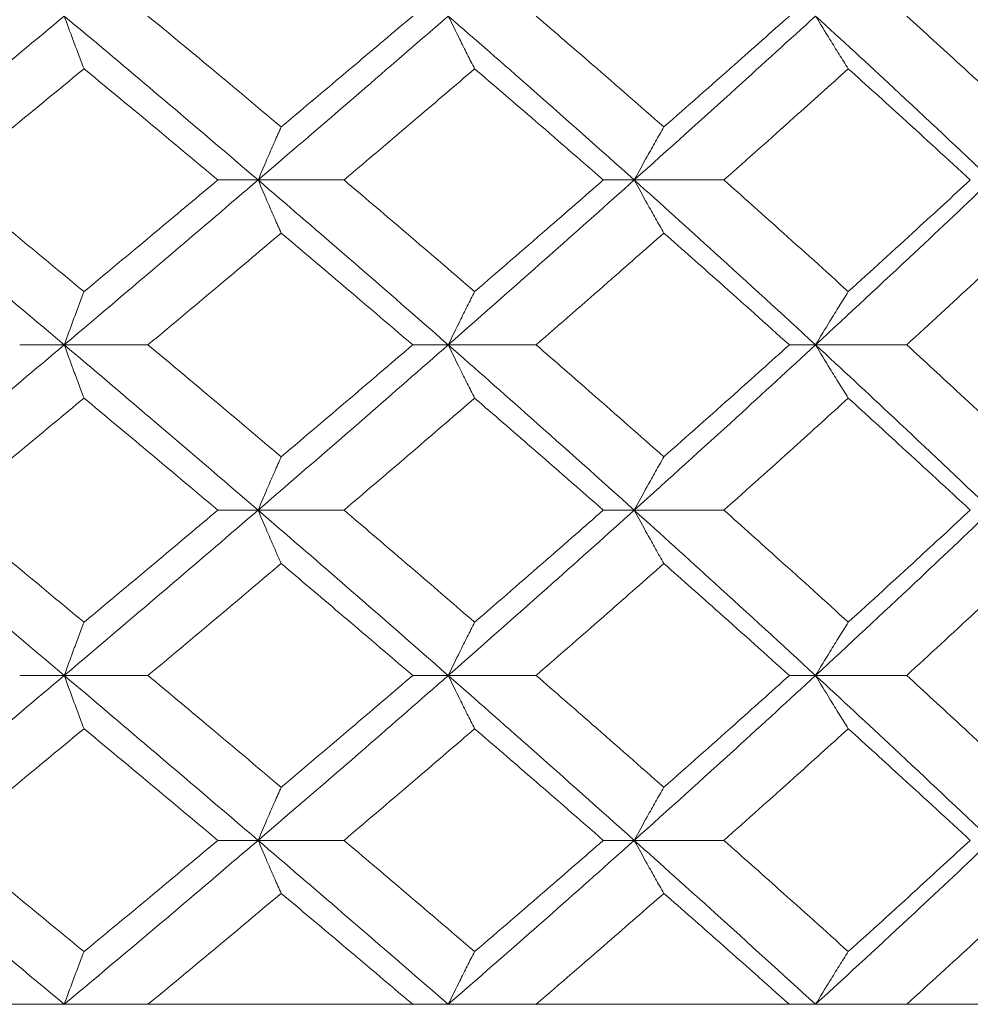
# Model space of a CAD drawing. Header units: inches. Extents: x -4.1 to 22.8, y -8.3 to 17.7.
# Tile 35 of 130: x -0.594 to -0.242, y 1.439 to 1.803. Entities that reach past the tile are written whole.
import ezdxf

# ---------------------------------------------------------------- set-up
doc = ezdxf.new("R2010")
doc.units = ezdxf.units.IN
doc.header["$MEASUREMENT"] = 0

msp = doc.modelspace()

# ---------------------------------------------------------------- linework, layer by layer
at = {"color": 7, "linetype": 'Continuous', "lineweight": 15}
for p, q in [((-0.50578, 1.74397), (-0.52061, 1.74397)), ((-0.50578, 1.74397), (-0.47401, 1.74397)), ((-0.36672, 1.74397), (-0.37815, 1.74397)), ((-0.36672, 1.74397), (-0.33358, 1.74397)), ((-0.57743, 1.68301), (-0.5939, 1.68301)), ((-0.57743, 1.68301), (-0.54648, 1.68301)), ((-0.43548, 1.68301), (-0.44862, 1.68301)), ((-0.43548, 1.68301), (-0.40298, 1.68301)), ((-0.2997, 1.68301), (-0.30938, 1.68301)), ((-0.2997, 1.68301), (-0.266, 1.68301)), ((-0.50578, 1.62189), (-0.52061, 1.62189)), ((-0.50578, 1.62189), (-0.47401, 1.62189)), ((-0.36672, 1.62189), (-0.37815, 1.62189)), ((-0.36672, 1.62189), (-0.33358, 1.62189)), ((-0.57743, 1.56076), (-0.5939, 1.56076)), ((-0.57743, 1.56076), (-0.54648, 1.56076)), ((-0.43548, 1.56076), (-0.44862, 1.56076)), ((-0.43548, 1.56076), (-0.40298, 1.56076)), ((-0.2997, 1.56076), (-0.30938, 1.56076)), ((-0.2997, 1.56076), (-0.266, 1.56076)), ((-0.50578, 1.49981), (-0.52061, 1.49981)), ((-0.50578, 1.49981), (-0.47401, 1.49981)), ((-0.36672, 1.49981), (-0.37815, 1.49981)), ((-0.36672, 1.49981), (-0.33358, 1.49981)), ((-2.4668, 1.43919), (0.4692, 1.43919)), ((-0.5939, 1.43919), (-0.69494, 1.43919)), ((-0.44862, 1.43919), (-0.54648, 1.43919)), ((-0.30938, 1.43919), (-0.40298, 1.43919)), ((-0.17768, 1.43919), (-0.266, 1.43919))]:
    msp.add_line(p, q, dxfattribs=at)
for points, knots in [([(-0.65024, 1.74397), (-0.63657, 1.75531), (-0.6122, 1.77555), (-0.58804, 1.79573), (-0.57743, 1.80459)], [0, 0, 0, 0, 0.560759, 1, 1, 1, 1]), ([(-0.57013, 1.78508), (-0.57082, 1.78688), (-0.57219, 1.79047), (-0.57463, 1.79696), (-0.57637, 1.80169), (-0.57743, 1.80459)], [0, 0, 0, 0, 0.279854, 0.559705, 1, 1, 1, 1]), ([(-0.50578, 1.74397), (-0.51908, 1.75531), (-0.54279, 1.77555), (-0.56686, 1.79573), (-0.57743, 1.80459)], [0, 0, 0, 0, 0.5607596, 1, 1, 1, 1]), ([(-0.49724, 1.76356), (-0.50639, 1.77124), (-0.52272, 1.78493), (-0.53923, 1.79858), (-0.54648, 1.80459)], [0, 0, 0, 0, 0.560541, 1, 1, 1, 1]), ([(-0.50578, 1.74397), (-0.49255, 1.75531), (-0.46897, 1.77555), (-0.4457, 1.79573), (-0.43548, 1.80459)], [0, 0, 0, 0, 0.560759, 1, 1, 1, 1]), ([(-0.49724, 1.76356), (-0.48812, 1.77124), (-0.47184, 1.78493), (-0.45571, 1.79858), (-0.44862, 1.80459)], [0, 0, 0, 0, 0.560541, 1, 1, 1, 1]), ([(-0.42572, 1.78508), (-0.42664, 1.78688), (-0.42847, 1.79047), (-0.43173, 1.79696), (-0.43406, 1.80169), (-0.43548, 1.80459)], [0, 0, 0, 0, 0.279852, 0.559703, 1, 1, 1, 1]), ([(-0.36672, 1.74397), (-0.37945, 1.75531), (-0.40215, 1.77555), (-0.42531, 1.79573), (-0.43548, 1.80459)], [0, 0, 0, 0, 0.560759, 1, 1, 1, 1]), ([(-0.35577, 1.76356), (-0.36453, 1.77124), (-0.38016, 1.78493), (-0.39601, 1.79858), (-0.40298, 1.80459)], [0, 0, 0, 0, 0.560541, 1, 1, 1, 1]), ([(-0.36672, 1.74397), (-0.35408, 1.75531), (-0.33154, 1.77555), (-0.30942, 1.79573), (-0.2997, 1.80459)], [0, 0, 0, 0, 0.560759, 1, 1, 1, 1]), ([(-0.35577, 1.76356), (-0.34705, 1.77124), (-0.3315, 1.78493), (-0.31613, 1.79858), (-0.30938, 1.80459)], [0, 0, 0, 0, 0.560541, 1, 1, 1, 1]), ([(-0.28759, 1.78508), (-0.28873, 1.78688), (-0.291, 1.79047), (-0.29505, 1.79696), (-0.29793, 1.80169), (-0.2997, 1.80459)], [0, 0, 0, 0, 0.279853, 0.559705, 1, 1, 1, 1]), ([(-0.23459, 1.74397), (-0.24661, 1.75531), (-0.26806, 1.77555), (-0.29004, 1.79573), (-0.2997, 1.80459)], [0, 0, 0, 0, 0.560759, 1, 1, 1, 1]), ([(-0.22135, 1.76356), (-0.22962, 1.77124), (-0.24438, 1.78493), (-0.2594, 1.79858), (-0.266, 1.80459)], [0, 0, 0, 0, 0.560541, 1, 1, 1, 1]), ([(-0.62019, 1.74397), (-0.61081, 1.75165), (-0.59407, 1.76537), (-0.57744, 1.77906), (-0.57013, 1.78508)], [0, 0, 0, 0, 0.560476, 1, 1, 1, 1]), ([(-0.52061, 1.74397), (-0.52982, 1.75165), (-0.54625, 1.76537), (-0.56284, 1.77906), (-0.57013, 1.78508)], [0, 0, 0, 0, 0.560476, 1, 1, 1, 1]), ([(-0.47401, 1.74397), (-0.46495, 1.75165), (-0.44878, 1.76537), (-0.43276, 1.77906), (-0.42572, 1.78508)], [0, 0, 0, 0, 0.560476, 1, 1, 1, 1]), ([(-0.37815, 1.74397), (-0.38698, 1.75165), (-0.40274, 1.76537), (-0.4187, 1.77906), (-0.42572, 1.78508)], [0, 0, 0, 0, 0.560476, 1, 1, 1, 1]), ([(-0.33358, 1.74397), (-0.32493, 1.75165), (-0.30951, 1.76537), (-0.29428, 1.77906), (-0.28759, 1.78508)], [0, 0, 0, 0, 0.560476, 1, 1, 1, 1]), ([(-0.24249, 1.74397), (-0.25085, 1.75165), (-0.26576, 1.76537), (-0.28092, 1.77906), (-0.28759, 1.78508)], [0, 0, 0, 0, 0.560476, 1, 1, 1, 1]), ([(-0.49724, 1.76356), (-0.49804, 1.76176), (-0.49964, 1.75816), (-0.5025, 1.75165), (-0.50453, 1.74688), (-0.50578, 1.74397)], [0, 0, 0, 0, 0.279354, 0.558709, 1, 1, 1, 1]), ([(-0.35577, 1.76356), (-0.3568, 1.76176), (-0.35886, 1.75816), (-0.36251, 1.75165), (-0.36512, 1.74688), (-0.36672, 1.74397)], [0, 0, 0, 0, 0.279356, 0.558711, 1, 1, 1, 1]), ([(-0.57743, 1.68301), (-0.59095, 1.69441), (-0.61508, 1.71474), (-0.6395, 1.73504), (-0.65024, 1.74397)], [0, 0, 0, 0, 0.560458, 1, 1, 1, 1]), ([(-0.57013, 1.7027), (-0.57944, 1.71041), (-0.59606, 1.72418), (-0.61282, 1.73792), (-0.62019, 1.74397)], [0, 0, 0, 0, 0.560339, 1, 1, 1, 1]), ([(-0.57743, 1.68301), (-0.56397, 1.69441), (-0.53995, 1.71474), (-0.51621, 1.73504), (-0.50578, 1.74397)], [0, 0, 0, 0, 0.560457, 1, 1, 1, 1]), ([(-0.57013, 1.7027), (-0.56085, 1.71041), (-0.54428, 1.72418), (-0.52784, 1.73792), (-0.52061, 1.74397)], [0, 0, 0, 0, 0.560339, 1, 1, 1, 1]), ([(-0.49724, 1.72433), (-0.49804, 1.72614), (-0.49964, 1.72974), (-0.50249, 1.73627), (-0.50453, 1.74104), (-0.50578, 1.74397)], [0, 0, 0, 0, 0.279166, 0.558333, 1, 1, 1, 1]), ([(-0.43548, 1.68301), (-0.44851, 1.69441), (-0.47175, 1.71474), (-0.49539, 1.73504), (-0.50578, 1.74397)], [0, 0, 0, 0, 0.560458, 1, 1, 1, 1]), ([(-0.42572, 1.7027), (-0.43469, 1.71041), (-0.4507, 1.72418), (-0.46689, 1.73792), (-0.47401, 1.74397)], [0, 0, 0, 0, 0.560339, 1, 1, 1, 1]), ([(-0.43548, 1.68301), (-0.42253, 1.69441), (-0.39943, 1.71474), (-0.37671, 1.73504), (-0.36672, 1.74397)], [0, 0, 0, 0, 0.560458, 1, 1, 1, 1]), ([(-0.42572, 1.7027), (-0.41679, 1.71041), (-0.40085, 1.72418), (-0.38508, 1.73792), (-0.37815, 1.74397)], [0, 0, 0, 0, 0.5603389, 1, 1, 1, 1]), ([(-0.35577, 1.72433), (-0.3568, 1.72614), (-0.35885, 1.72974), (-0.36251, 1.73627), (-0.36512, 1.74104), (-0.36672, 1.74397)], [0, 0, 0, 0, 0.279167, 0.558336, 1, 1, 1, 1]), ([(-0.2997, 1.68301), (-0.31209, 1.69441), (-0.3342, 1.71474), (-0.35679, 1.73504), (-0.36672, 1.74397)], [0, 0, 0, 0, 0.560458, 1, 1, 1, 1]), ([(-0.28759, 1.7027), (-0.29611, 1.71041), (-0.31134, 1.72418), (-0.32678, 1.73792), (-0.33358, 1.74397)], [0, 0, 0, 0, 0.560338, 1, 1, 1, 1]), ([(-0.2997, 1.68301), (-0.28741, 1.69441), (-0.26548, 1.71474), (-0.24402, 1.73504), (-0.23459, 1.74397)], [0, 0, 0, 0, 0.560458, 1, 1, 1, 1]), ([(-0.28759, 1.7027), (-0.27911, 1.71041), (-0.26397, 1.72418), (-0.24905, 1.73792), (-0.24249, 1.74397)], [0, 0, 0, 0, 0.560339, 1, 1, 1, 1]), ([(-0.54648, 1.68301), (-0.53725, 1.69073), (-0.52077, 1.70451), (-0.50442, 1.71828), (-0.49724, 1.72433)], [0, 0, 0, 0, 0.560273, 1, 1, 1, 1]), ([(-0.44862, 1.68301), (-0.45766, 1.69073), (-0.47378, 1.70451), (-0.49007, 1.71828), (-0.49724, 1.72433)], [0, 0, 0, 0, 0.560273, 1, 1, 1, 1]), ([(-0.40298, 1.68301), (-0.39411, 1.69073), (-0.37829, 1.70451), (-0.36265, 1.71828), (-0.35577, 1.72433)], [0, 0, 0, 0, 0.560274, 1, 1, 1, 1]), ([(-0.30938, 1.68301), (-0.31798, 1.69073), (-0.33334, 1.70451), (-0.34892, 1.71828), (-0.35577, 1.72433)], [0, 0, 0, 0, 0.560273, 1, 1, 1, 1]), ([(-0.266, 1.68301), (-0.2576, 1.69073), (-0.24261, 1.70451), (-0.22784, 1.71828), (-0.22135, 1.72433)], [0, 0, 0, 0, 0.560273, 1, 1, 1, 1]), ([(-0.57013, 1.7027), (-0.57082, 1.70089), (-0.57218, 1.69728), (-0.57462, 1.69074), (-0.57636, 1.68595), (-0.57743, 1.68301)], [0, 0, 0, 0, 0.278868, 0.557737, 1, 1, 1, 1]), ([(-0.42572, 1.7027), (-0.42663, 1.70089), (-0.42846, 1.69728), (-0.43172, 1.69074), (-0.43405, 1.68595), (-0.43548, 1.68301)], [0, 0, 0, 0, 0.278869, 0.557738, 1, 1, 1, 1]), ([(-0.28759, 1.7027), (-0.28872, 1.70089), (-0.29099, 1.69728), (-0.29504, 1.69074), (-0.29793, 1.68595), (-0.2997, 1.68301)], [0, 0, 0, 0, 0.278869, 0.557742, 1, 1, 1, 1]), ([(-0.65024, 1.62189), (-0.63658, 1.6333), (-0.61218, 1.65368), (-0.58805, 1.67405), (-0.57743, 1.68301)], [0, 0, 0, 0, 0.560155, 1, 1, 1, 1]), ([(-0.57013, 1.66331), (-0.57081, 1.66511), (-0.57218, 1.66873), (-0.57462, 1.67528), (-0.57636, 1.68007), (-0.57743, 1.68301)], [0, 0, 0, 0, 0.278776, 0.557552, 1, 1, 1, 1]), ([(-0.50578, 1.62189), (-0.51907, 1.6333), (-0.5428, 1.65368), (-0.56685, 1.67405), (-0.57743, 1.68301)], [0, 0, 0, 0, 0.560155, 1, 1, 1, 1]), ([(-0.49724, 1.64161), (-0.50639, 1.64934), (-0.52273, 1.66315), (-0.53923, 1.67694), (-0.54648, 1.68301)], [0, 0, 0, 0, 0.560137, 1, 1, 1, 1]), ([(-0.50578, 1.62189), (-0.49256, 1.6333), (-0.46895, 1.65368), (-0.44571, 1.67405), (-0.43548, 1.68301)], [0, 0, 0, 0, 0.560155, 1, 1, 1, 1]), ([(-0.49724, 1.64161), (-0.48812, 1.64934), (-0.47184, 1.66315), (-0.45572, 1.67694), (-0.44862, 1.68301)], [0, 0, 0, 0, 0.560137, 1, 1, 1, 1]), ([(-0.42572, 1.66331), (-0.42663, 1.66511), (-0.42846, 1.66873), (-0.43172, 1.67528), (-0.43405, 1.68007), (-0.43548, 1.68301)], [0, 0, 0, 0, 0.278773, 0.557551, 1, 1, 1, 1]), ([(-0.36672, 1.62189), (-0.37945, 1.6333), (-0.40217, 1.65368), (-0.4253, 1.67405), (-0.43548, 1.68301)], [0, 0, 0, 0, 0.560156, 1, 1, 1, 1]), ([(-0.35577, 1.64161), (-0.36453, 1.64934), (-0.38017, 1.66315), (-0.39601, 1.67694), (-0.40298, 1.68301)], [0, 0, 0, 0, 0.5601357, 1, 1, 1, 1]), ([(-0.36672, 1.62189), (-0.35409, 1.6333), (-0.33153, 1.65368), (-0.30942, 1.67405), (-0.2997, 1.68301)], [0, 0, 0, 0, 0.5601558, 1, 1, 1, 1]), ([(-0.35577, 1.64161), (-0.34705, 1.64934), (-0.33149, 1.66315), (-0.31613, 1.67694), (-0.30938, 1.68301)], [0, 0, 0, 0, 0.560137, 1, 1, 1, 1]), ([(-0.28759, 1.66331), (-0.28872, 1.66511), (-0.29099, 1.66873), (-0.29503, 1.67528), (-0.29793, 1.68007), (-0.2997, 1.68301)], [0, 0, 0, 0, 0.278779, 0.557551, 1, 1, 1, 1]), ([(-0.23459, 1.62189), (-0.24661, 1.6333), (-0.26807, 1.65368), (-0.29004, 1.67405), (-0.2997, 1.68301)], [0, 0, 0, 0, 0.560155, 1, 1, 1, 1]), ([(-0.22135, 1.64161), (-0.22962, 1.64934), (-0.24439, 1.66315), (-0.2594, 1.67694), (-0.266, 1.68301)], [0, 0, 0, 0, 0.560136, 1, 1, 1, 1]), ([(-0.62019, 1.62189), (-0.61081, 1.62962), (-0.59407, 1.64343), (-0.57744, 1.65723), (-0.57013, 1.66331)], [0, 0, 0, 0, 0.560071, 1, 1, 1, 1]), ([(-0.52061, 1.62189), (-0.52981, 1.62962), (-0.54625, 1.64343), (-0.56284, 1.65723), (-0.57013, 1.66331)], [0, 0, 0, 0, 0.5600709, 1, 1, 1, 1]), ([(-0.47401, 1.62189), (-0.46495, 1.62962), (-0.44877, 1.64343), (-0.43276, 1.65723), (-0.42572, 1.66331)], [0, 0, 0, 0, 0.560071, 1, 1, 1, 1]), ([(-0.37815, 1.62189), (-0.38698, 1.62962), (-0.40274, 1.64343), (-0.4187, 1.65723), (-0.42572, 1.66331)], [0, 0, 0, 0, 0.560071, 1, 1, 1, 1]), ([(-0.33358, 1.62189), (-0.32493, 1.62962), (-0.3095, 1.64343), (-0.29428, 1.65723), (-0.28759, 1.66331)], [0, 0, 0, 0, 0.560071, 1, 1, 1, 1]), ([(-0.24249, 1.62189), (-0.25085, 1.62962), (-0.26577, 1.64343), (-0.28092, 1.65723), (-0.28759, 1.66331)], [0, 0, 0, 0, 0.560071, 1, 1, 1, 1]), ([(-0.49724, 1.64161), (-0.49804, 1.6398), (-0.49964, 1.63618), (-0.50249, 1.62963), (-0.50453, 1.62483), (-0.50578, 1.62189)], [0, 0, 0, 0, 0.278673, 0.557348, 1, 1, 1, 1]), ([(-0.35577, 1.64161), (-0.3568, 1.6398), (-0.35885, 1.63618), (-0.3625, 1.62963), (-0.36512, 1.62483), (-0.36672, 1.62189)], [0, 0, 0, 0, 0.278675, 0.557351, 1, 1, 1, 1]), ([(-0.57743, 1.56076), (-0.59095, 1.57217), (-0.6151, 1.59254), (-0.6395, 1.61292), (-0.65024, 1.62189)], [0, 0, 0, 0, 0.559853, 1, 1, 1, 1]), ([(-0.57013, 1.58047), (-0.57944, 1.5882), (-0.59607, 1.602), (-0.61282, 1.61581), (-0.62019, 1.62189)], [0, 0, 0, 0, 0.559933, 1, 1, 1, 1]), ([(-0.57743, 1.56076), (-0.56397, 1.57217), (-0.53993, 1.59254), (-0.51622, 1.61292), (-0.50578, 1.62189)], [0, 0, 0, 0, 0.559853, 1, 1, 1, 1]), ([(-0.57013, 1.58047), (-0.56085, 1.5882), (-0.54427, 1.602), (-0.52784, 1.61581), (-0.52061, 1.62189)], [0, 0, 0, 0, 0.559933, 1, 1, 1, 1]), ([(-0.49724, 1.60216), (-0.49804, 1.60397), (-0.49964, 1.60759), (-0.50249, 1.61414), (-0.50453, 1.61894), (-0.50578, 1.62189)], [0, 0, 0, 0, 0.278673, 0.557349, 1, 1, 1, 1]), ([(-0.43548, 1.56076), (-0.4485, 1.57217), (-0.47177, 1.59254), (-0.49538, 1.61292), (-0.50578, 1.62189)], [0, 0, 0, 0, 0.559853, 1, 1, 1, 1]), ([(-0.42572, 1.58047), (-0.43469, 1.5882), (-0.4507, 1.602), (-0.46689, 1.61581), (-0.47401, 1.62189)], [0, 0, 0, 0, 0.559933, 1, 1, 1, 1]), ([(-0.43548, 1.56076), (-0.42253, 1.57217), (-0.39941, 1.59254), (-0.37671, 1.61292), (-0.36672, 1.62189)], [0, 0, 0, 0, 0.559853, 1, 1, 1, 1]), ([(-0.42572, 1.58047), (-0.41679, 1.5882), (-0.40084, 1.602), (-0.38508, 1.61581), (-0.37815, 1.62189)], [0, 0, 0, 0, 0.5599328, 1, 1, 1, 1]), ([(-0.35577, 1.60216), (-0.3568, 1.60397), (-0.35885, 1.60759), (-0.3625, 1.61414), (-0.36512, 1.61894), (-0.36672, 1.62189)], [0, 0, 0, 0, 0.278675, 0.557352, 1, 1, 1, 1]), ([(-0.2997, 1.56076), (-0.31209, 1.57217), (-0.33421, 1.59254), (-0.35679, 1.61292), (-0.36672, 1.62189)], [0, 0, 0, 0, 0.559853, 1, 1, 1, 1]), ([(-0.28759, 1.58047), (-0.29611, 1.5882), (-0.31134, 1.602), (-0.32678, 1.61581), (-0.33358, 1.62189)], [0, 0, 0, 0, 0.5599328, 1, 1, 1, 1]), ([(-0.2997, 1.56076), (-0.28741, 1.57217), (-0.26546, 1.59254), (-0.24403, 1.61292), (-0.23459, 1.62189)], [0, 0, 0, 0, 0.559853, 1, 1, 1, 1]), ([(-0.28759, 1.58047), (-0.27911, 1.5882), (-0.26396, 1.602), (-0.24905, 1.61581), (-0.24249, 1.62189)], [0, 0, 0, 0, 0.5599339, 1, 1, 1, 1]), ([(-0.54648, 1.56076), (-0.53725, 1.56849), (-0.52076, 1.58228), (-0.50443, 1.59609), (-0.49724, 1.60216)], [0, 0, 0, 0, 0.559868, 1, 1, 1, 1]), ([(-0.44862, 1.56076), (-0.45765, 1.56849), (-0.47378, 1.58228), (-0.49007, 1.59609), (-0.49724, 1.60216)], [0, 0, 0, 0, 0.559867, 1, 1, 1, 1]), ([(-0.40298, 1.56076), (-0.39411, 1.56849), (-0.37828, 1.58228), (-0.36265, 1.59609), (-0.35577, 1.60216)], [0, 0, 0, 0, 0.559868, 1, 1, 1, 1]), ([(-0.30938, 1.56076), (-0.31798, 1.56849), (-0.33335, 1.58228), (-0.34892, 1.59609), (-0.35577, 1.60216)], [0, 0, 0, 0, 0.559867, 1, 1, 1, 1]), ([(-0.266, 1.56076), (-0.2576, 1.56849), (-0.2426, 1.58228), (-0.22785, 1.59609), (-0.22135, 1.60216)], [0, 0, 0, 0, 0.5598671, 1, 1, 1, 1]), ([(-0.57013, 1.58047), (-0.57081, 1.57866), (-0.57218, 1.57505), (-0.57462, 1.56849), (-0.57636, 1.5637), (-0.57743, 1.56076)], [0, 0, 0, 0, 0.278774, 0.557552, 1, 1, 1, 1]), ([(-0.42572, 1.58047), (-0.42663, 1.57866), (-0.42846, 1.57505), (-0.43172, 1.56849), (-0.43405, 1.5637), (-0.43548, 1.56076)], [0, 0, 0, 0, 0.278772, 0.557551, 1, 1, 1, 1]), ([(-0.28759, 1.58047), (-0.28872, 1.57866), (-0.29099, 1.57505), (-0.29503, 1.56849), (-0.29793, 1.5637), (-0.2997, 1.56076)], [0, 0, 0, 0, 0.278778, 0.557551, 1, 1, 1, 1]), ([(-0.65024, 1.49981), (-0.63658, 1.51117), (-0.61217, 1.53147), (-0.58805, 1.55181), (-0.57743, 1.56076)], [0, 0, 0, 0, 0.55955, 1, 1, 1, 1]), ([(-0.57013, 1.54108), (-0.57082, 1.54288), (-0.57218, 1.54649), (-0.57462, 1.55304), (-0.57636, 1.55783), (-0.57743, 1.56076)], [0, 0, 0, 0, 0.27887, 0.557738, 1, 1, 1, 1]), ([(-0.50578, 1.49981), (-0.51907, 1.51117), (-0.54282, 1.53147), (-0.56685, 1.55181), (-0.57743, 1.56076)], [0, 0, 0, 0, 0.559551, 1, 1, 1, 1]), ([(-0.49724, 1.51944), (-0.50639, 1.52715), (-0.52274, 1.54091), (-0.53922, 1.5547), (-0.54648, 1.56076)], [0, 0, 0, 0, 0.5597301, 1, 1, 1, 1]), ([(-0.50578, 1.49981), (-0.49256, 1.51117), (-0.46894, 1.53147), (-0.44571, 1.55181), (-0.43548, 1.56076)], [0, 0, 0, 0, 0.55955, 1, 1, 1, 1]), ([(-0.49724, 1.51944), (-0.48812, 1.52715), (-0.47183, 1.54091), (-0.45572, 1.5547), (-0.44862, 1.56076)], [0, 0, 0, 0, 0.5597302, 1, 1, 1, 1]), ([(-0.42572, 1.54108), (-0.42663, 1.54288), (-0.42846, 1.54649), (-0.43172, 1.55304), (-0.43405, 1.55783), (-0.43548, 1.56076)], [0, 0, 0, 0, 0.278871, 0.55774, 1, 1, 1, 1]), ([(-0.36672, 1.49981), (-0.37944, 1.51117), (-0.40218, 1.53147), (-0.4253, 1.55181), (-0.43548, 1.56076)], [0, 0, 0, 0, 0.55955, 1, 1, 1, 1]), ([(-0.35577, 1.51944), (-0.36453, 1.52715), (-0.38018, 1.54091), (-0.39601, 1.5547), (-0.40298, 1.56076)], [0, 0, 0, 0, 0.55973, 1, 1, 1, 1]), ([(-0.36672, 1.49981), (-0.35409, 1.51117), (-0.33152, 1.53147), (-0.30943, 1.55181), (-0.2997, 1.56076)], [0, 0, 0, 0, 0.55955, 1, 1, 1, 1]), ([(-0.35577, 1.51944), (-0.34706, 1.52715), (-0.33148, 1.54091), (-0.31613, 1.5547), (-0.30938, 1.56076)], [0, 0, 0, 0, 0.559731, 1, 1, 1, 1]), ([(-0.28759, 1.54108), (-0.28872, 1.54288), (-0.29099, 1.54649), (-0.29504, 1.55304), (-0.29793, 1.55783), (-0.2997, 1.56076)], [0, 0, 0, 0, 0.2788704, 0.557743, 1, 1, 1, 1]), ([(-0.23459, 1.49981), (-0.24661, 1.51117), (-0.26808, 1.53147), (-0.29003, 1.55181), (-0.2997, 1.56076)], [0, 0, 0, 0, 0.5595496, 1, 1, 1, 1]), ([(-0.22135, 1.51944), (-0.22962, 1.52715), (-0.2444, 1.54091), (-0.2594, 1.5547), (-0.266, 1.56076)], [0, 0, 0, 0, 0.559731, 1, 1, 1, 1]), ([(-0.62019, 1.49981), (-0.61082, 1.5075), (-0.59406, 1.52125), (-0.57745, 1.53501), (-0.57013, 1.54108)], [0, 0, 0, 0, 0.559665, 1, 1, 1, 1]), ([(-0.52061, 1.49981), (-0.52981, 1.5075), (-0.54626, 1.52125), (-0.56283, 1.53501), (-0.57013, 1.54108)], [0, 0, 0, 0, 0.559665, 1, 1, 1, 1]), ([(-0.47401, 1.49981), (-0.46495, 1.5075), (-0.44876, 1.52125), (-0.43276, 1.53501), (-0.42572, 1.54108)], [0, 0, 0, 0, 0.559665, 1, 1, 1, 1]), ([(-0.37815, 1.49981), (-0.38698, 1.5075), (-0.40275, 1.52125), (-0.4187, 1.53501), (-0.42572, 1.54108)], [0, 0, 0, 0, 0.5596651, 1, 1, 1, 1]), ([(-0.33358, 1.49981), (-0.32494, 1.5075), (-0.30949, 1.52125), (-0.29428, 1.53501), (-0.28759, 1.54108)], [0, 0, 0, 0, 0.559665, 1, 1, 1, 1]), ([(-0.24249, 1.49981), (-0.25084, 1.5075), (-0.26577, 1.52125), (-0.28092, 1.53501), (-0.28759, 1.54108)], [0, 0, 0, 0, 0.559665, 1, 1, 1, 1]), ([(-0.49724, 1.51944), (-0.49804, 1.51764), (-0.49964, 1.51403), (-0.50249, 1.5075), (-0.50453, 1.50273), (-0.50578, 1.49981)], [0, 0, 0, 0, 0.279167, 0.558332, 1, 1, 1, 1]), ([(-0.35577, 1.51944), (-0.3568, 1.51764), (-0.35885, 1.51403), (-0.36251, 1.5075), (-0.36512, 1.50273), (-0.36672, 1.49981)], [0, 0, 0, 0, 0.279169, 0.558335, 1, 1, 1, 1]), ([(-0.57743, 1.43919), (-0.59095, 1.45047), (-0.61511, 1.47065), (-0.63949, 1.49089), (-0.65024, 1.49981)], [0, 0, 0, 0, 0.559248, 1, 1, 1, 1]), ([(-0.57013, 1.45869), (-0.57944, 1.46635), (-0.59608, 1.48005), (-0.61282, 1.49376), (-0.62019, 1.49981)], [0, 0, 0, 0, 0.559527, 1, 1, 1, 1]), ([(-0.57743, 1.43919), (-0.56398, 1.45047), (-0.53992, 1.47065), (-0.51622, 1.49089), (-0.50578, 1.49981)], [0, 0, 0, 0, 0.559248, 1, 1, 1, 1]), ([(-0.57013, 1.45869), (-0.56085, 1.46635), (-0.54426, 1.48005), (-0.52784, 1.49376), (-0.52061, 1.49981)], [0, 0, 0, 0, 0.5595275, 1, 1, 1, 1]), ([(-0.49724, 1.48021), (-0.49804, 1.48201), (-0.49964, 1.48561), (-0.5025, 1.49212), (-0.50453, 1.49689), (-0.50578, 1.49981)], [0, 0, 0, 0, 0.2793562, 0.5587107, 1, 1, 1, 1]), ([(-0.43548, 1.43919), (-0.4485, 1.45047), (-0.47178, 1.47065), (-0.49538, 1.49089), (-0.50578, 1.49981)], [0, 0, 0, 0, 0.559249, 1, 1, 1, 1]), ([(-0.42572, 1.45869), (-0.43469, 1.46635), (-0.45071, 1.48005), (-0.46689, 1.49376), (-0.47401, 1.49981)], [0, 0, 0, 0, 0.559527, 1, 1, 1, 1]), ([(-0.43548, 1.43919), (-0.42254, 1.45047), (-0.3994, 1.47065), (-0.37672, 1.49089), (-0.36672, 1.49981)], [0, 0, 0, 0, 0.559248, 1, 1, 1, 1]), ([(-0.42572, 1.45869), (-0.41679, 1.46635), (-0.40083, 1.48005), (-0.38509, 1.49376), (-0.37815, 1.49981)], [0, 0, 0, 0, 0.559527, 1, 1, 1, 1]), ([(-0.35577, 1.48021), (-0.3568, 1.48201), (-0.35886, 1.48561), (-0.36251, 1.49212), (-0.36512, 1.49689), (-0.36672, 1.49981)], [0, 0, 0, 0, 0.279359, 0.558713, 1, 1, 1, 1]), ([(-0.2997, 1.43919), (-0.31208, 1.45047), (-0.33423, 1.47065), (-0.35678, 1.49089), (-0.36672, 1.49981)], [0, 0, 0, 0, 0.559248, 1, 1, 1, 1]), ([(-0.28759, 1.45869), (-0.29611, 1.46635), (-0.31135, 1.48005), (-0.32678, 1.49376), (-0.33358, 1.49981)], [0, 0, 0, 0, 0.559527, 1, 1, 1, 1]), ([(-0.2997, 1.43919), (-0.28741, 1.45047), (-0.26545, 1.47065), (-0.24403, 1.49089), (-0.23459, 1.49981)], [0, 0, 0, 0, 0.559248, 1, 1, 1, 1]), ([(-0.28759, 1.45869), (-0.27911, 1.46635), (-0.26396, 1.48005), (-0.24905, 1.49376), (-0.24249, 1.49981)], [0, 0, 0, 0, 0.559528, 1, 1, 1, 1]), ([(-0.54648, 1.43919), (-0.53725, 1.44683), (-0.52075, 1.46049), (-0.50443, 1.47418), (-0.49724, 1.48021)], [0, 0, 0, 0, 0.559462, 1, 1, 1, 1]), ([(-0.44862, 1.43919), (-0.45765, 1.44683), (-0.47379, 1.46049), (-0.49007, 1.47418), (-0.49724, 1.48021)], [0, 0, 0, 0, 0.5594619, 1, 1, 1, 1]), ([(-0.40298, 1.43919), (-0.39412, 1.44683), (-0.37828, 1.46049), (-0.36265, 1.47418), (-0.35577, 1.48021)], [0, 0, 0, 0, 0.559463, 1, 1, 1, 1]), ([(-0.30938, 1.43919), (-0.31798, 1.44683), (-0.33335, 1.46049), (-0.34892, 1.47418), (-0.35577, 1.48021)], [0, 0, 0, 0, 0.559461, 1, 1, 1, 1]), ([(-0.266, 1.43919), (-0.2576, 1.44683), (-0.2426, 1.46049), (-0.22785, 1.47418), (-0.22135, 1.48021)], [0, 0, 0, 0, 0.559462, 1, 1, 1, 1]), ([(-0.57013, 1.45869), (-0.57082, 1.4569), (-0.57219, 1.4533), (-0.57463, 1.44682), (-0.57637, 1.44208), (-0.57743, 1.43919)], [0, 0, 0, 0, 0.279853, 0.559706, 1, 1, 1, 1]), ([(-0.42572, 1.45869), (-0.42664, 1.4569), (-0.42847, 1.4533), (-0.43173, 1.44682), (-0.43406, 1.44208), (-0.43548, 1.43919)], [0, 0, 0, 0, 0.279851, 0.559704, 1, 1, 1, 1]), ([(-0.28759, 1.45869), (-0.28873, 1.4569), (-0.291, 1.4533), (-0.29505, 1.44682), (-0.29793, 1.44208), (-0.2997, 1.43919)], [0, 0, 0, 0, 0.279852, 0.559706, 1, 1, 1, 1])]:
    msp.add_open_spline(points, degree=3, knots=knots, dxfattribs=at)

doc.saveas('drawing.dxf')
